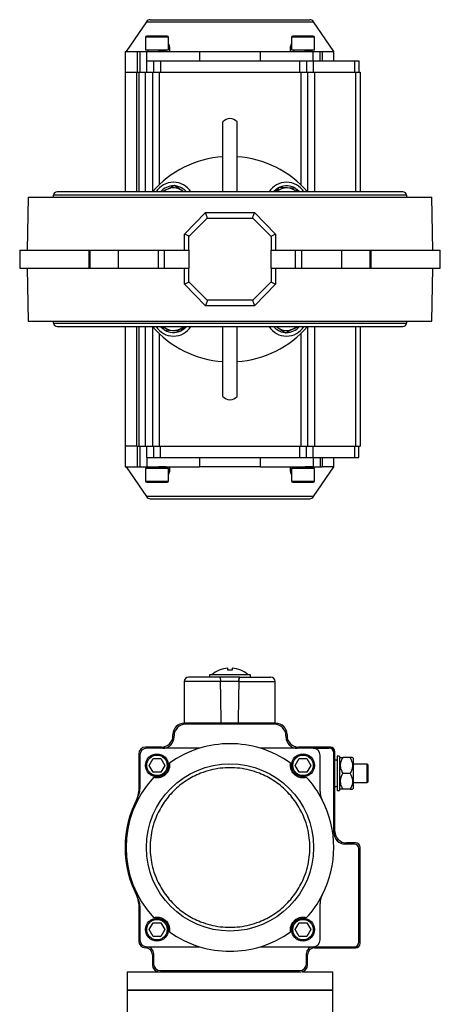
# Model space of a CAD drawing. Header units: millimetres. Extents: x 248 to 1443, y 143 to 1099.
# Tile 4 of 26: x 564 to 748, y 668 to 1099. Entities that reach past the tile are written whole.
import ezdxf

# ---------------------------------------------------------------- set-up
doc = ezdxf.new("R2010")
doc.units = ezdxf.units.MM

msp = doc.modelspace()

# ---------------------------------------------------------------- linework, layer by layer
at = {"color": 7, "linetype": 'Continuous', "lineweight": 25}
for p, q in [((619.2, 1098.59), (610.35, 1085.47)), ((701.35, 1085.47), (692.5, 1098.59)), ((618.85, 1091.77), (618.85, 1086.27)), ((628.85, 1086.27), (628.85, 1091.77)), ((682.85, 1091.77), (682.85, 1086.27)), ((692.85, 1086.27), (692.85, 1091.77)), ((609.85, 1085.47), (609.85, 1076.47)), ((609.85, 1085.47), (615.39, 1085.47)), ((615.39, 1076.47), (615.39, 1085.47)), ((615.39, 1085.47), (616.35, 1085.47)), ((616.35, 1085.47), (616.35, 1076.47)), ((616.35, 1085.47), (619.35, 1085.47)), ((618.85, 1086.27), (628.85, 1086.27)), ((619.35, 1081.47), (619.35, 1085.47)), ((619.35, 1085.47), (642.51, 1085.47)), ((619.85, 1086.27), (619.85, 1085.47)), ((623.87, 1085.59), (623.87, 1085.59)), ((626.85, 1085.47), (626.85, 1085.66)), ((627.85, 1085.72), (627.85, 1086.27)), ((642.51, 1085.47), (642.51, 1081.47)), ((642.51, 1085.47), (669.19, 1085.47)), ((669.19, 1081.47), (669.19, 1085.47)), ((669.19, 1085.47), (692.35, 1085.47)), ((682.85, 1086.27), (692.85, 1086.27)), ((683.85, 1086.27), (683.85, 1085.47)), ((687.87, 1085.59), (687.87, 1085.59)), ((690.85, 1085.47), (690.85, 1085.66)), ((691.85, 1085.72), (691.85, 1086.27)), ((692.35, 1081.47), (692.35, 1085.47)), ((692.35, 1085.47), (695.35, 1085.47)), ((695.35, 1081.47), (695.35, 1085.47)), ((695.35, 1085.47), (696.25, 1085.47)), ((696.25, 1085.47), (701.35, 1085.47)), ((696.25, 1085.47), (696.25, 1081.47)), ((701.35, 1081.47), (701.35, 1085.47)), ((619.35, 1076.47), (619.35, 1081.47)), ((619.35, 1081.47), (622.35, 1081.47)), ((622.35, 1081.47), (622.35, 1076.47)), ((622.35, 1081.47), (625.35, 1081.47)), ((625.35, 1081.47), (625.35, 1076.47)), ((625.35, 1081.47), (686.35, 1081.47)), ((686.35, 1081.47), (686.35, 1076.47)), ((686.35, 1081.47), (689.35, 1081.47)), ((689.35, 1081.47), (689.35, 1076.47)), ((689.35, 1081.47), (692.35, 1081.47)), ((692.35, 1081.47), (692.35, 1076.47)), ((692.35, 1081.47), (710.35, 1081.47)), ((710.35, 1081.47), (710.35, 1076.47)), ((710.35, 1081.47), (712.35, 1081.47)), ((712.35, 1081.47), (712.35, 1076.47)), ((609.85, 1076.47), (609.85, 1023.97)), ((609.85, 1076.47), (614.96, 1076.47)), ((614.96, 1076.47), (615.85, 1076.47)), ((615.85, 1076.47), (615.85, 1023.97)), ((615.85, 1076.47), (618.85, 1076.47)), ((618.85, 1076.47), (621.85, 1076.47)), ((621.85, 1076.47), (624.85, 1076.47)), ((621.85, 1076.47), (621.85, 1023.97)), ((624.85, 1076.47), (686.85, 1076.47)), ((686.85, 1076.47), (689.85, 1076.47)), ((689.85, 1076.47), (689.85, 1023.97)), ((689.85, 1076.47), (692.85, 1076.47)), ((692.85, 1076.47), (710.85, 1076.47)), ((710.85, 1076.47), (712.85, 1076.47)), ((712.85, 1076.47), (712.85, 1023.97)), ((652.77, 1023.97), (652.77, 1054.62)), ((658.93, 1023.97), (658.93, 1054.62)), ((731.65, 1023.97), (580.05, 1023.97)), ((631.56, 1026.71), (628.2, 1025.03)), ((635.7, 1023.97), (634.69, 1024.63)), ((677.25, 1025.93), (675.95, 1023.97)), ((684.75, 1025.47), (681, 1025.7)), ((685.49, 1023.97), (684.75, 1025.47)), ((567.35, 1021.67), (566.93, 998.47)), ((567.35, 1021.67), (744.35, 1021.67)), ((578.35, 1022.47), (578.35, 1021.67)), ((655.85, 1022.47), (578.35, 1022.47)), ((733.35, 1022.47), (655.85, 1022.47)), ((733.35, 1021.67), (733.35, 1022.47)), ((744.77, 998.47), (744.35, 1021.67)), ((635.91, 1005.46), (645.12, 1014.92)), ((666.58, 1014.92), (675.79, 1005.46)), ((637.85, 1004.47), (645.85, 1012.47)), ((645.85, 1012.47), (665.85, 1012.47)), ((645.85, 1012.47), (645.86, 1012.47)), ((665.84, 1012.47), (665.85, 1012.47)), ((665.85, 1012.47), (673.85, 1004.47)), ((635.91, 998.47), (635.91, 1005.46)), ((637.85, 998.47), (637.85, 1004.47)), ((637.85, 1004.47), (637.85, 1004.47)), ((673.85, 1004.47), (673.85, 998.47)), ((673.85, 1004.47), (673.85, 1004.47)), ((675.79, 1005.46), (675.79, 998.47)), ((563.71, 998.47), (563.71, 990.47)), ((563.71, 998.47), (594.2, 998.47)), ((594.2, 990.47), (594.2, 998.47)), ((594.2, 998.47), (594.45, 998.47)), ((594.45, 998.47), (606.83, 998.47)), ((594.45, 998.47), (594.45, 990.47)), ((606.83, 998.47), (624.33, 998.47)), ((606.83, 998.47), (606.83, 990.47)), ((624.33, 998.47), (624.33, 990.47)), ((624.33, 998.47), (627.21, 998.47)), ((627.21, 990.47), (627.21, 998.47)), ((627.21, 998.47), (637.85, 998.47)), ((637.85, 998.47), (637.85, 990.47)), ((673.85, 990.47), (673.85, 998.47)), ((673.85, 998.47), (684.49, 998.47)), ((684.49, 990.47), (684.49, 998.47)), ((684.49, 998.47), (687.37, 998.47)), ((687.37, 990.47), (687.37, 998.47)), ((687.37, 998.47), (704.87, 998.47)), ((704.87, 990.47), (704.87, 998.47)), ((704.87, 998.47), (717.25, 998.47)), ((717.25, 990.47), (717.25, 998.47)), ((717.25, 998.47), (717.5, 998.47)), ((717.5, 998.47), (717.5, 990.47)), ((717.5, 998.47), (748, 998.47)), ((748, 990.47), (748, 998.47)), ((563.71, 990.47), (594.2, 990.47)), ((566.93, 990.47), (567.35, 967.27)), ((594.2, 990.47), (594.45, 990.47)), ((594.45, 990.47), (606.83, 990.47)), ((606.83, 990.47), (624.33, 990.47)), ((624.33, 990.47), (627.21, 990.47)), ((627.21, 990.47), (637.85, 990.47)), ((635.91, 983.48), (635.91, 990.47)), ((637.85, 984.47), (637.85, 990.47)), ((673.85, 990.47), (684.49, 990.47)), ((673.85, 990.47), (673.85, 984.47)), ((675.79, 990.47), (675.79, 983.48)), ((684.49, 990.47), (687.37, 990.47)), ((687.37, 990.47), (704.87, 990.47)), ((704.87, 990.47), (717.25, 990.47)), ((717.25, 990.47), (717.5, 990.47)), ((717.5, 990.47), (748, 990.47)), ((744.35, 967.27), (744.77, 990.47)), ((645.85, 976.47), (637.85, 984.47)), ((637.85, 984.46), (637.85, 984.47)), ((673.85, 984.47), (665.85, 976.47)), ((673.85, 984.47), (673.85, 984.46)), ((645.12, 974.01), (635.91, 983.48)), ((675.79, 983.48), (666.58, 974.01)), ((665.85, 976.47), (645.85, 976.47)), ((645.86, 976.46), (645.85, 976.47)), ((665.85, 976.47), (665.84, 976.46)), ((567.35, 967.27), (744.35, 967.27)), ((578.35, 967.27), (578.35, 966.47)), ((733.35, 966.47), (733.35, 967.27)), ((578.35, 966.47), (655.85, 966.47)), ((580.05, 964.97), (731.65, 964.97)), ((609.85, 964.97), (609.85, 912.47)), ((615.85, 964.97), (615.85, 912.47)), ((621.85, 964.97), (621.85, 912.47)), ((626.21, 964.97), (626.96, 963.46)), ((626.96, 963.46), (630.7, 963.23)), ((634.45, 963), (635.75, 964.97)), ((652.77, 934.32), (652.77, 964.97)), ((655.85, 966.47), (733.35, 966.47)), ((658.93, 934.32), (658.93, 964.97)), ((676, 964.97), (677.01, 964.3)), ((680.14, 962.23), (683.5, 963.9)), ((689.85, 964.97), (689.85, 912.47)), ((712.85, 964.97), (712.85, 912.47)), ((609.85, 912.47), (609.85, 903.47)), ((614.96, 912.47), (609.85, 912.47)), ((614.96, 912.47), (615.85, 912.47)), ((615.39, 903.47), (615.39, 912.47)), ((615.85, 912.47), (618.85, 912.47)), ((616.35, 912.47), (616.35, 903.47)), ((618.85, 912.47), (621.85, 912.47)), ((619.35, 907.47), (619.35, 912.47)), ((621.85, 912.47), (624.85, 912.47)), ((622.35, 912.47), (622.35, 907.47)), ((624.85, 912.47), (686.85, 912.47)), ((625.35, 907.47), (625.35, 912.47)), ((686.35, 912.47), (686.35, 907.47)), ((686.85, 912.47), (689.85, 912.47)), ((689.35, 907.47), (689.35, 912.47)), ((689.85, 912.47), (692.85, 912.47)), ((692.35, 907.47), (692.35, 912.47)), ((692.85, 912.47), (710.85, 912.47)), ((710.35, 912.47), (710.35, 907.47)), ((710.85, 912.47), (712.85, 912.47)), ((712.35, 907.47), (712.35, 912.47)), ((619.35, 907.47), (622.35, 907.47)), ((619.35, 907.47), (619.35, 903.47)), ((622.35, 907.47), (625.35, 907.47)), ((625.35, 907.47), (686.35, 907.47)), ((642.51, 907.47), (642.51, 903.47)), ((669.19, 903.47), (669.19, 907.47)), ((686.35, 907.47), (689.35, 907.47)), ((689.35, 907.47), (692.35, 907.47)), ((692.35, 907.47), (692.35, 903.47)), ((692.35, 907.47), (710.35, 907.47)), ((695.35, 907.47), (695.35, 903.47)), ((696.25, 907.47), (696.25, 903.47)), ((701.35, 903.47), (701.35, 907.47)), ((710.35, 907.47), (712.35, 907.47)), ((609.85, 903.47), (615.39, 903.47)), ((610.35, 903.47), (619.2, 890.35)), ((615.39, 903.47), (616.35, 903.47)), ((616.35, 903.47), (619.35, 903.47)), ((618.85, 902.67), (618.85, 897.17)), ((628.85, 902.67), (618.85, 902.67)), ((619.35, 903.47), (642.51, 903.47)), ((619.85, 903.22), (619.85, 902.67)), ((620.85, 903.47), (620.85, 903.27)), ((623.83, 903.34), (623.83, 903.34)), ((627.85, 902.67), (627.85, 903.47)), ((628.85, 897.17), (628.85, 902.67)), ((669.19, 903.47), (642.51, 903.47)), ((669.19, 903.47), (692.35, 903.47)), ((682.85, 902.67), (682.85, 897.17)), ((692.85, 902.67), (682.85, 902.67)), ((683.85, 903.22), (683.85, 902.67)), ((684.85, 903.47), (684.85, 903.27)), ((687.83, 903.34), (687.83, 903.34)), ((691.85, 902.67), (691.85, 903.47)), ((692.35, 903.47), (695.35, 903.47)), ((692.5, 890.35), (701.35, 903.47)), ((692.85, 897.17), (692.85, 902.67)), ((695.35, 903.47), (696.25, 903.47)), ((701.35, 903.47), (696.25, 903.47)), ((646.85, 812.24), (646.85, 811.24)), ((655.85, 812.24), (646.85, 812.24)), ((651.12, 814.24), (651.09, 814.24)), ((654.85, 814.24), (654.85, 815.15)), ((664.85, 812.24), (655.85, 812.24)), ((656.85, 815.15), (656.85, 814.24)), ((664.85, 811.24), (664.85, 812.24)), ((635.71, 809.24), (635.71, 791.24)), ((659.71, 809.24), (651.7, 809.24)), ((675.71, 791.24), (675.71, 809.24)), ((635.71, 791.24), (652.03, 791.24)), ((675.85, 791.04), (635.85, 791.04)), ((675.35, 790.54), (636.35, 790.54)), ((642.35, 791.24), (642.35, 791.04)), ((652.03, 791.24), (659.38, 791.24)), ((659.38, 791.24), (675.71, 791.24)), ((669.35, 791.04), (669.35, 791.24)), ((630.85, 785.54), (630.85, 786.04)), ((680.85, 786.04), (680.85, 785.54)), ((631.35, 785.04), (631.35, 785.54)), ((680.35, 785.54), (680.35, 785.04)), ((615.85, 777.54), (615.85, 761.27)), ((616.35, 777.04), (616.35, 762.22)), ((625.85, 780.54), (618.85, 780.54)), ((642.51, 780.04), (619.35, 780.04)), ((692.35, 780.04), (669.19, 780.04)), ((699.85, 780.54), (685.85, 780.54)), ((692.35, 780.04), (699.35, 780.04)), ((695.35, 761.15), (695.35, 777.04)), ((701.35, 743.04), (701.35, 778.04)), ((701.85, 743.54), (701.85, 778.54)), ((620.39, 772.54), (622.12, 775.54)), ((622.12, 775.54), (625.58, 775.54)), ((625.58, 775.54), (627.31, 772.54)), ((684.39, 772.54), (686.12, 775.54)), ((686.12, 775.54), (689.58, 775.54)), ((689.58, 775.54), (691.31, 772.54)), ((703.85, 776.54), (702.85, 776.54)), ((702.85, 776.54), (702.85, 761.54)), ((703.85, 776.54), (703.85, 761.54)), ((704.18, 775.96), (703.85, 775.64)), ((708.45, 775.96), (705.25, 775.96)), ((709.85, 775.64), (709.52, 775.96)), ((709.85, 775.64), (709.85, 769.04)), ((715.96, 773.04), (709.85, 773.04)), ((622.12, 769.54), (620.39, 772.54)), ((625.58, 769.54), (622.12, 769.54)), ((627.31, 772.54), (625.58, 769.54)), ((686.12, 769.54), (684.39, 772.54)), ((689.58, 769.54), (686.12, 769.54)), ((691.31, 772.54), (689.58, 769.54)), ((708.45, 769.04), (705.25, 769.04)), ((709.85, 769.04), (709.85, 762.44)), ((709.85, 765.04), (715.96, 765.04)), ((702.85, 761.54), (703.85, 761.54)), ((703.85, 762.44), (704.18, 762.11)), ((708.45, 762.11), (705.25, 762.11)), ((709.52, 762.11), (709.85, 762.44)), ((710.85, 738.54), (706.85, 738.54)), ((710.35, 738.04), (706.35, 738.04)), ((712.35, 695.04), (712.35, 736.04)), ((712.85, 694.54), (712.85, 736.54)), ((615.85, 711.8), (615.85, 695.54)), ((616.35, 710.85), (616.35, 696.04)), ((695.35, 696.04), (695.35, 711.92)), ((620.39, 700.54), (622.12, 703.54)), ((622.12, 697.54), (620.39, 700.54)), ((622.12, 703.54), (625.58, 703.54)), ((625.58, 703.54), (627.31, 700.54)), ((627.31, 700.54), (625.58, 697.54)), ((684.39, 700.54), (686.12, 703.54)), ((686.12, 697.54), (684.39, 700.54)), ((686.12, 703.54), (689.58, 703.54)), ((689.58, 703.54), (691.31, 700.54)), ((691.31, 700.54), (689.58, 697.54)), ((625.58, 697.54), (622.12, 697.54)), ((689.58, 697.54), (686.12, 697.54)), ((619.35, 693.04), (642.51, 693.04)), ((669.19, 693.04), (692.35, 693.04)), ((692.35, 693.04), (710.35, 693.04)), ((692.85, 692.54), (710.85, 692.54)), ((621.85, 689.54), (621.85, 685.04)), ((622.35, 690.04), (622.35, 685.54)), ((689.35, 685.54), (689.35, 690.04)), ((689.85, 685.04), (689.85, 689.54)), ((625.35, 682.54), (686.35, 682.54)), ((610.85, 682.04), (610.85, 674.04)), ((610.85, 682.04), (624.85, 682.04)), ((624.85, 682.04), (686.85, 682.04)), ((687.67, 682.04), (700.85, 682.04)), ((700.85, 674.04), (700.85, 682.04)), ((610.85, 674.04), (610.85, 661.54)), ((610.85, 674.04), (687.67, 674.04)), ((700.85, 674.04), (610.85, 674.04)), ((687.67, 674.04), (700.85, 674.04)), ((700.85, 661.54), (700.85, 674.04))]:
    msp.add_line(p, q, dxfattribs=at)
at = {"color": 8, "linetype": 'Continuous', "lineweight": 25}
for p, q in [((619.2, 1098.59), (656.07, 1098.59)), ((656.07, 1098.59), (692.5, 1098.59)), ((628.85, 1091.77), (618.85, 1091.77)), ((692.85, 1091.77), (682.85, 1091.77)), ((614.96, 1023.97), (614.96, 1076.47)), ((618.85, 1023.97), (618.85, 1076.47)), ((624.85, 1076.47), (624.85, 1027.09)), ((686.85, 1076.47), (686.85, 1027.09)), ((692.85, 1076.47), (692.85, 1023.97)), ((710.85, 1076.47), (710.85, 1023.97)), ((614.96, 912.47), (614.96, 964.97)), ((618.85, 912.47), (618.85, 964.97)), ((692.85, 964.97), (692.85, 912.47)), ((710.85, 964.97), (710.85, 912.47)), ((624.85, 961.85), (624.85, 912.47)), ((686.85, 961.85), (686.85, 912.47)), ((618.85, 897.17), (628.85, 897.17)), ((682.85, 897.17), (692.85, 897.17)), ((692.5, 890.35), (619.2, 890.35)), ((651.7, 809.24), (635.71, 809.24)), ((659.71, 809.24), (675.71, 809.24)), ((715.96, 769.04), (715.96, 773.04)), ((715.96, 765.04), (715.96, 769.04))]:
    msp.add_line(p, q, dxfattribs=at)
at = {"color": 7, "linetype": 'Continuous', "lineweight": 25, "flags": 128}
for points in [[(634.69, 1024.63), (635.37, 1024.12), (635.54, 1023.97)], [(677.08, 1025.73), (676.05, 1025.05), (674.93, 1023.97)], [(686.27, 1023.97), (685.15, 1025.05), (684.94, 1025.21)], [(625.43, 964.97), (626.56, 963.88), (626.76, 963.73)], [(634.62, 963.21), (635.65, 963.88), (636.78, 964.97)], [(677.01, 964.3), (676.33, 964.81), (676.16, 964.97)]]:
    msp.add_lwpolyline(points, dxfattribs=at)
at = {"color": 7, "linetype": 'Continuous', "lineweight": 25}
for centre, radius in [((623.85, 772.54), 5), ((687.85, 772.54), 5), ((655.85, 736.54), 36.65), ((623.85, 700.54), 5), ((687.85, 700.54), 5)]:
    msp.add_circle(centre, radius, dxfattribs=at)
for centre, radius, start, end in [((620.86, 1097.47), 2, 90, 146), ((690.84, 1097.47), 2, 34, 90), ((619.35, 1091.77), 0.5, 90, 180), ((628.35, 1091.77), 0.5, 0, 90), ((683.35, 1091.77), 0.5, 90, 180), ((692.35, 1091.77), 0.5, 0, 90), ((655.85, 1052.21), 3.91, 38.0463, 141.9537), ((655.85, 994.47), 45, 93.9229, 139.0382), ((655.85, 994.47), 45, 40.9618, 86.0771), ((631.1, 1019.22), 9, 31.8649, 148.1351), ((680.6, 1019.22), 9, 90, 148.1351), ((680.6, 1019.22), 9, 31.8649, 90), ((580.05, 1022.47), 1.5, 90, 180), ((631.1, 1019.22), 7.4, 89.4483, 140.0542), ((631.1, 1019.22), 6.5, 116.4708, 133.0328), ((631.1, 1019.22), 6.5, 56.4708, 116.4708), ((631.1, 1019.22), 7.4, 39.9458, 82.8102), ((680.6, 1019.22), 6.5, 86.4708, 133.0328), ((680.6, 1019.22), 7.4, 60.0865, 113.1773), ((680.6, 1019.22), 6.5, 46.9672, 86.4708), ((731.65, 1022.47), 1.5, 0, 90), ((580.05, 966.47), 1.5, 180, 270), ((655.85, 994.47), 45, 220.9618, 266.0771), ((631.1, 969.72), 9, 211.8649, 270), ((631.1, 969.72), 6.5, 226.9672, 266.4708), ((631.1, 969.72), 7.4, 240.0865, 293.1773), ((631.1, 969.72), 6.5, 266.4708, 313.0328), ((631.1, 969.72), 9, 270, 328.1351), ((655.85, 994.47), 45, 273.9229, 319.0382), ((680.6, 969.72), 9, 211.8649, 328.1351), ((680.6, 969.72), 7.4, 219.9458, 262.8102), ((680.6, 969.72), 6.5, 236.4708, 296.4708), ((680.6, 969.72), 7.4, 269.4483, 320.0542), ((680.6, 969.72), 6.5, 296.4708, 313.0328), ((731.65, 966.47), 1.5, 270, 0), ((655.85, 936.73), 3.91, 218.0463, 321.9537), ((619.35, 897.17), 0.5, 180, 270), ((628.35, 897.17), 0.5, 270, 0), ((683.35, 897.17), 0.5, 180, 270), ((692.35, 897.17), 0.5, 270, 0), ((620.86, 891.47), 2, 214, 270), ((690.84, 891.47), 2, 270, 326), ((655.85, 803.07), 12.17, 113.1165, 130.7385), ((655.85, 803.07), 12.13, 94.7306, 112.9384), ((655.85, 803.07), 12.13, 67.0616, 85.2694), ((655.85, 803.07), 12.17, 49.2542, 66.8855), ((637.71, 809.24), 2, 90, 180), ((673.71, 809.24), 2, 0, 90), ((635.85, 786.04), 5, 90, 180), ((636.35, 785.54), 5, 90, 180), ((675.35, 785.54), 5, 0, 90), ((675.85, 786.04), 5, 0, 90), ((625.85, 785.54), 5, 270, 0), ((626.35, 785.04), 5, 270, 0), ((655.85, 736.54), 45.5, 72.949, 107.051), ((685.35, 785.04), 5, 180, 270), ((685.85, 785.54), 5, 180, 270), ((618.85, 777.54), 3, 90, 180), ((619.35, 777.04), 3, 90, 180), ((655.85, 736.54), 45.5, 107.051, 125.7435), ((655.85, 736.54), 45.5, 54.2565, 72.949), ((692.35, 777.04), 3, 0, 90), ((699.35, 778.04), 2, 0, 90), ((699.85, 778.54), 2, 0, 90), ((702.05, 773.69), 1.2, 48.1897, 99.5941), ((715.96, 772.54), 0.5, 0, 90), ((655.85, 736.54), 45.5, 137.5236, 222.4764), ((655.85, 736.54), 45.5, 27.3956, 42.4764), ((715.96, 765.54), 0.5, 270, 0), ((607.85, 761.27), 8, 332.734, 0), ((608.35, 762.22), 8, 331.5977, 0), ((703.35, 761.15), 8, 180, 207.3956), ((702.05, 764.39), 1.2, 260.4059, 311.8103), ((655.85, 736.54), 46, 151.5977, 208.4023), ((655.85, 736.54), 45.5, 332.6044, 27.3956), ((706.35, 743.04), 5, 180, 270), ((706.85, 743.54), 5, 180, 270), ((710.85, 736.54), 2, 0, 90), ((710.35, 736.04), 2, 0, 90), ((607.85, 711.8), 8, 0, 27.266), ((608.35, 710.85), 8, 0, 28.4023), ((655.85, 736.54), 45.5, 317.5236, 332.6044), ((703.35, 711.92), 8, 152.6044, 180), ((655.85, 736.54), 45.5, 234.2565, 252.949), ((655.85, 736.54), 45.5, 287.051, 305.7435), ((618.85, 695.54), 3, 180, 270), ((619.35, 696.04), 3, 180, 270), ((692.35, 696.04), 3, 270, 0), ((710.35, 695.04), 2, 270, 0), ((618.85, 689.54), 3, 0, 90), ((619.35, 690.04), 3, 0, 90), ((655.85, 736.54), 45.5, 252.949, 287.051), ((692.35, 690.04), 3, 90, 180), ((692.85, 689.54), 3, 90, 180), ((710.85, 694.54), 2, 270, 0), ((624.85, 685.04), 3, 180, 270), ((625.35, 685.54), 3, 180, 270), ((686.35, 685.54), 3, 270, 0), ((686.85, 685.04), 3, 270, 0)]:
    msp.add_arc(centre, radius, start, end, dxfattribs=at)
for major_axis, start_param, end_param in [((-19.7, 1145.8), 5.071849, 5.088686), ((-19.7, 1145.8), 5.071849, 5.088686), ((19.7, 1145.8), 1.194499, 1.211336)]:
    msp.add_ellipse((655.71, 388.12), major_axis=major_axis, ratio=0.00303, start_param=start_param, end_param=end_param, dxfattribs=at)
for points, knots in [([(620.86, 1099.47), (620.91, 1099.47), (621.01, 1099.47), (621.85, 1099.47), (623.12, 1099.47), (624.73, 1099.47), (626.52, 1099.47), (628.64, 1099.47), (631.06, 1099.47), (633.75, 1099.47), (636.65, 1099.47), (639.73, 1099.47), (643.25, 1099.47), (647.21, 1099.47), (651.54, 1099.47), (654.43, 1099.47), (655.85, 1099.47)], [0, 0, 0, 0, 0.0776254, 0.1576626, 0.2399514, 0.3042743, 0.3686069, 0.4342986, 0.5, 0.5656917, 0.6313931, 0.6957161, 0.7600487, 0.8423289, 0.9223638, 1, 1, 1, 1]), ([(655.85, 1099.47), (657.27, 1099.47), (660.16, 1099.47), (664.49, 1099.47), (668.45, 1099.47), (671.98, 1099.47), (675.05, 1099.47), (677.95, 1099.47), (680.64, 1099.47), (683.06, 1099.47), (685.18, 1099.47), (686.98, 1099.47), (688.58, 1099.47), (689.85, 1099.47), (690.69, 1099.47), (690.79, 1099.47), (690.84, 1099.47)], [0, 0, 0, 0, 0.077632, 0.157663, 0.239951, 0.304274, 0.368607, 0.434299, 0.5, 0.565692, 0.631393, 0.695716, 0.760049, 0.842329, 0.922366, 1, 1, 1, 1]), ([(628.35, 1092.27), (628.29, 1092.27), (628.2, 1092.27), (627.64, 1092.27), (627.06, 1092.27), (626.34, 1092.27), (625.29, 1092.27), (623.85, 1092.27), (622.41, 1092.27), (621.37, 1092.27), (620.65, 1092.27), (620.06, 1092.27), (619.5, 1092.27), (619.41, 1092.27), (619.35, 1092.27)], [0, 0, 0, 0, 0.119728, 0.18418, 0.25, 0.31582, 0.380272, 0.5, 0.619728, 0.68418, 0.75, 0.81582, 0.880272, 1, 1, 1, 1]), ([(692.35, 1092.27), (692.29, 1092.27), (692.2, 1092.27), (691.64, 1092.27), (691.06, 1092.27), (690.34, 1092.27), (689.29, 1092.27), (687.85, 1092.27), (686.41, 1092.27), (685.37, 1092.27), (684.65, 1092.27), (684.06, 1092.27), (683.5, 1092.27), (683.41, 1092.27), (683.35, 1092.27)], [0, 0, 0, 0, 0.119728, 0.18418, 0.25, 0.31582, 0.380272, 0.5, 0.619728, 0.68418, 0.75, 0.81582, 0.880272, 1, 1, 1, 1]), ([(628.85, 1088.88), (628.86, 1088.88), (629.17, 1088.56), (629.37, 1087.37), (629.31, 1086.15), (629.27, 1085.47)], [0, 0, 0, 0, 0.006652, 0.445571, 1, 1, 1, 1]), ([(682.43, 1085.47), (682.39, 1085.97), (682.3, 1086.98), (682.45, 1088.14), (682.76, 1088.67), (682.85, 1088.83)], [0, 0, 0, 0, 0.41055, 0.819237, 1, 1, 1, 1]), ([(619.85, 1085.47), (619.91, 1085.48), (620.03, 1085.5), (620.91, 1085.53), (622.19, 1085.56), (623.72, 1085.59), (625.26, 1085.62), (626.62, 1085.65), (627.5, 1085.68), (627.92, 1085.7), (627.82, 1085.71), (627.81, 1085.72)], [0, 0, 0, 0, 0.122754, 0.245164, 0.367882, 0.490404, 0.613089, 0.735654, 0.858303, 0.980904, 1, 1, 1, 1]), ([(683.85, 1085.47), (683.91, 1085.48), (684.03, 1085.5), (684.91, 1085.53), (686.19, 1085.56), (687.72, 1085.59), (689.26, 1085.62), (690.62, 1085.65), (691.5, 1085.68), (691.92, 1085.7), (691.82, 1085.71), (691.81, 1085.72)], [0, 0, 0, 0, 0.122754, 0.245164, 0.367882, 0.490404, 0.613089, 0.735654, 0.858303, 0.980904, 1, 1, 1, 1]), ([(628.2, 1025.03), (628.13, 1024.99), (627.4, 1024.63), (626.69, 1024.28), (626.06, 1023.97)], [0, 0, 0, 0, 0.110107, 1, 1, 1, 1]), ([(634.69, 1024.63), (634.44, 1024.8), (633.38, 1025.51), (632.35, 1026.19), (631.56, 1026.71)], [0, 0, 0, 0, 0.241851, 1, 1, 1, 1]), ([(681, 1025.7), (680.91, 1025.71), (679.65, 1025.79), (678.41, 1025.86), (677.25, 1025.93)], [0, 0, 0, 0, 0.0702148, 1, 1, 1, 1]), ([(645.86, 1012.47), (645.87, 1012.5), (645.89, 1012.54), (645.86, 1012.77), (645.73, 1013.26), (645.47, 1014.04), (645.23, 1014.63), (645.12, 1014.92)], [0, 0, 0, 0, 0.124637, 0.2520355, 0.5015326, 0.7513484, 1, 1, 1, 1]), ([(665.84, 1012.47), (665.83, 1012.5), (665.82, 1012.54), (665.85, 1012.77), (665.97, 1013.26), (666.24, 1014.04), (666.47, 1014.63), (666.58, 1014.92)], [0, 0, 0, 0, 0.1246426, 0.2520345, 0.501532, 0.7513481, 1, 1, 1, 1]), ([(637.85, 1004.47), (637.82, 1004.51), (637.76, 1004.58), (637.31, 1004.82), (636.69, 1005.12), (636.17, 1005.34), (635.91, 1005.46)], [0, 0, 0, 0, 0.2507454, 0.5005914, 0.7507087, 1, 1, 1, 1]), ([(673.85, 1004.47), (673.88, 1004.51), (673.94, 1004.58), (674.39, 1004.82), (675.02, 1005.12), (675.53, 1005.34), (675.79, 1005.46)], [0, 0, 0, 0, 0.250745, 0.500591, 0.750709, 1, 1, 1, 1]), ([(637.85, 984.46), (637.82, 984.43), (637.76, 984.36), (637.31, 984.12), (636.69, 983.82), (636.17, 983.59), (635.91, 983.48)], [0, 0, 0, 0, 0.250745, 0.500591, 0.750709, 1, 1, 1, 1]), ([(675.79, 983.48), (675.53, 983.59), (675.02, 983.82), (674.39, 984.12), (673.94, 984.36), (673.88, 984.43), (673.85, 984.46)], [0, 0, 0, 0, 0.249291, 0.499409, 0.749255, 1, 1, 1, 1]), ([(645.86, 976.46), (645.87, 976.44), (645.89, 976.39), (645.86, 976.16), (645.73, 975.68), (645.47, 974.89), (645.23, 974.31), (645.12, 974.01)], [0, 0, 0, 0, 0.124643, 0.252035, 0.501532, 0.751348, 1, 1, 1, 1]), ([(665.84, 976.46), (665.83, 976.44), (665.82, 976.39), (665.85, 976.16), (665.97, 975.68), (666.24, 974.89), (666.47, 974.31), (666.58, 974.01)], [0, 0, 0, 0, 0.124637, 0.252035, 0.501533, 0.751348, 1, 1, 1, 1]), ([(630.7, 963.23), (630.79, 963.22), (632.06, 963.15), (633.3, 963.07), (634.45, 963)], [0, 0, 0, 0, 0.070215, 1, 1, 1, 1]), ([(677.01, 964.3), (677.27, 964.13), (678.32, 963.43), (679.36, 962.74), (680.14, 962.23)], [0, 0, 0, 0, 0.241851, 1, 1, 1, 1]), ([(683.5, 963.9), (683.58, 963.94), (684.3, 964.3), (685.01, 964.65), (685.64, 964.97)], [0, 0, 0, 0, 0.110107, 1, 1, 1, 1]), ([(627.85, 903.47), (627.79, 903.46), (627.67, 903.44), (626.79, 903.41), (625.51, 903.37), (623.98, 903.34), (622.44, 903.31), (621.08, 903.28), (620.2, 903.25), (619.79, 903.23), (619.88, 903.22), (619.89, 903.22)], [0, 0, 0, 0, 0.122754, 0.245164, 0.367882, 0.490404, 0.613089, 0.735654, 0.858303, 0.980904, 1, 1, 1, 1]), ([(629.27, 903.47), (629.31, 902.96), (629.4, 901.95), (629.25, 900.79), (628.94, 900.27), (628.85, 900.11)], [0, 0, 0, 0, 0.41055, 0.819237, 1, 1, 1, 1]), ([(682.85, 900.05), (682.85, 900.05), (682.53, 900.38), (682.33, 901.57), (682.39, 902.79), (682.43, 903.47)], [0, 0, 0, 0, 0.006652, 0.445571, 1, 1, 1, 1]), ([(691.85, 903.47), (691.79, 903.46), (691.67, 903.44), (690.79, 903.41), (689.51, 903.37), (687.98, 903.34), (686.44, 903.31), (685.08, 903.28), (684.2, 903.25), (683.79, 903.23), (683.88, 903.22), (683.89, 903.22)], [0, 0, 0, 0, 0.1227539, 0.2451644, 0.3678821, 0.4904036, 0.6130892, 0.735654, 0.8583026, 0.9809044, 1, 1, 1, 1]), ([(619.35, 896.67), (619.41, 896.67), (619.5, 896.67), (620.06, 896.67), (620.65, 896.67), (621.37, 896.67), (622.41, 896.67), (623.85, 896.67), (625.29, 896.67), (626.34, 896.67), (627.06, 896.67), (627.64, 896.67), (628.2, 896.67), (628.29, 896.67), (628.35, 896.67)], [0, 0, 0, 0, 0.1197284, 0.1841803, 0.25, 0.3158197, 0.3802716, 0.5, 0.6197284, 0.6841803, 0.75, 0.8158197, 0.8802716, 1, 1, 1, 1]), ([(683.35, 896.67), (683.41, 896.67), (683.5, 896.67), (684.06, 896.67), (684.65, 896.67), (685.37, 896.67), (686.41, 896.67), (687.85, 896.67), (689.29, 896.67), (690.34, 896.67), (691.06, 896.67), (691.64, 896.67), (692.2, 896.67), (692.29, 896.67), (692.35, 896.67)], [0, 0, 0, 0, 0.1197284, 0.1841803, 0.25, 0.3158197, 0.3802716, 0.5, 0.6197284, 0.6841803, 0.75, 0.8158197, 0.8802716, 1, 1, 1, 1]), ([(620.86, 889.47), (620.91, 889.47), (621.01, 889.47), (621.85, 889.47), (623.12, 889.47), (624.73, 889.47), (626.52, 889.47), (628.64, 889.47), (631.06, 889.47), (633.75, 889.47), (636.65, 889.47), (639.73, 889.47), (643.25, 889.47), (647.21, 889.47), (651.54, 889.47), (654.43, 889.47), (655.85, 889.47)], [0, 0, 0, 0, 0.0776254, 0.1576626, 0.2399514, 0.3042743, 0.3686069, 0.4342986, 0.5, 0.5656917, 0.6313931, 0.6957161, 0.7600487, 0.8423289, 0.9223638, 1, 1, 1, 1]), ([(655.85, 889.47), (657.27, 889.47), (660.16, 889.47), (664.49, 889.47), (668.45, 889.47), (671.98, 889.47), (675.05, 889.47), (677.95, 889.47), (680.64, 889.47), (683.06, 889.47), (685.18, 889.47), (686.98, 889.47), (688.58, 889.47), (689.85, 889.47), (690.69, 889.47), (690.79, 889.47), (690.84, 889.47)], [0, 0, 0, 0, 0.077632, 0.157663, 0.239951, 0.304274, 0.368607, 0.434299, 0.5, 0.565692, 0.631393, 0.695716, 0.760049, 0.842329, 0.922366, 1, 1, 1, 1]), ([(660.62, 814.24), (660.64, 814.24), (660.67, 814.24), (660.6, 814.24), (660.58, 814.24)], [0, 0, 0, 0, 0.618286, 1, 1, 1, 1]), ([(651.28, 811.24), (650.38, 811.24), (648.53, 811.24), (645.93, 811.24), (643.52, 811.24), (641.43, 811.24), (639.75, 811.24), (638.56, 811.24), (637.84, 811.24), (637.75, 811.24), (637.71, 811.24)], [0, 0, 0, 0, 0.118996, 0.242993, 0.370564, 0.5, 0.629436, 0.757007, 0.881004, 1, 1, 1, 1]), ([(651.28, 811.24), (651.33, 811.21), (651.42, 811.16), (651.55, 810.76), (651.64, 810.19), (651.69, 809.64), (651.69, 809.32), (651.7, 809.24)], [0, 0, 0, 0, 0.240338, 0.481112, 0.708918, 0.918529, 1, 1, 1, 1]), ([(651.28, 811.24), (651.33, 811.21), (651.42, 811.16), (651.55, 810.76), (651.64, 810.19), (651.69, 809.64), (651.69, 809.32), (651.7, 809.24)], [0, 0, 0, 0, 0.2403381, 0.4811121, 0.7089178, 0.9185291, 1, 1, 1, 1]), ([(660.13, 811.24), (660.08, 811.21), (659.99, 811.16), (659.86, 810.76), (659.77, 810.19), (659.73, 809.64), (659.72, 809.32), (659.71, 809.24)], [0, 0, 0, 0, 0.240338, 0.481112, 0.708918, 0.918529, 1, 1, 1, 1]), ([(659.71, 809.24), (659.72, 809.45), (659.74, 809.88), (659.81, 810.45), (659.9, 810.9), (660.01, 811.18), (660.09, 811.22), (660.13, 811.24)], [0, 0, 0, 0, 0.195205, 0.390185, 0.591258, 0.806294, 1, 1, 1, 1]), ([(660.13, 811.24), (661.03, 811.24), (662.88, 811.24), (665.48, 811.24), (667.89, 811.24), (669.98, 811.24), (671.66, 811.24), (672.85, 811.24), (673.57, 811.24), (673.66, 811.24), (673.71, 811.24)], [0, 0, 0, 0, 0.118996, 0.242993, 0.370564, 0.5, 0.629436, 0.757007, 0.881004, 1, 1, 1, 1]), ([(619.35, 772.54), (619.41, 773.1), (619.5, 773.97), (620.06, 775.02), (620.65, 775.74), (621.37, 776.32), (622.41, 776.87), (623.85, 777.14), (625.29, 776.87), (626.34, 776.32), (627.06, 775.74), (627.64, 775.02), (628.2, 773.97), (628.29, 773.1), (628.35, 772.54)], [0, 0, 0, 0, 0.119728, 0.18418, 0.25, 0.31582, 0.380272, 0.5, 0.619728, 0.68418, 0.75, 0.81582, 0.880272, 1, 1, 1, 1]), ([(683.35, 772.54), (683.41, 773.1), (683.5, 773.97), (684.06, 775.02), (684.65, 775.74), (685.37, 776.32), (686.41, 776.87), (687.85, 777.14), (689.29, 776.87), (690.34, 776.32), (691.06, 775.74), (691.64, 775.02), (692.2, 773.97), (692.29, 773.1), (692.35, 772.54)], [0, 0, 0, 0, 0.119728, 0.18418, 0.25, 0.31582, 0.380272, 0.5, 0.619728, 0.68418, 0.75, 0.81582, 0.880272, 1, 1, 1, 1]), ([(629.27, 773.46), (629.32, 773.07), (629.41, 772.29), (629.21, 771.1), (628.76, 769.97), (628.15, 769.04), (627.37, 768.27), (626.48, 767.66), (625.28, 767.16), (623.78, 766.94), (622.82, 767.15), (622.29, 767.26)], [0, 0, 0, 0, 0.1337609, 0.2669144, 0.3564467, 0.4467182, 0.5139016, 0.5810674, 0.6720227, 0.8169423, 1, 1, 1, 1]), ([(689.41, 767.26), (689.03, 767.17), (688.26, 766.99), (687.05, 767.05), (685.88, 767.36), (684.89, 767.86), (684.03, 768.54), (683.32, 769.35), (682.68, 770.49), (682.29, 771.95), (682.38, 772.92), (682.43, 773.46)], [0, 0, 0, 0, 0.133761, 0.266914, 0.356447, 0.446718, 0.513902, 0.581067, 0.672023, 0.816942, 1, 1, 1, 1]), ([(705.25, 775.96), (705, 775.49), (704.49, 774.52), (704.06, 772.73), (704.32, 770.81), (704.97, 769.58), (705.25, 769.04)], [0, 0, 0, 0, 0.216461, 0.440323, 0.75191, 1, 1, 1, 1]), ([(704.18, 775.96), (704.27, 775.96), (704.41, 775.96), (705.01, 775.96), (705.25, 775.96)], [0, 0, 0, 0, 0.604635, 1, 1, 1, 1]), ([(708.45, 775.96), (708.7, 775.49), (709.21, 774.52), (709.64, 772.73), (709.38, 770.81), (708.74, 769.58), (708.45, 769.04)], [0, 0, 0, 0, 0.216461, 0.440323, 0.75191, 1, 1, 1, 1]), ([(709.52, 775.96), (709.43, 775.96), (709.29, 775.96), (708.69, 775.96), (708.45, 775.96)], [0, 0, 0, 0, 0.604635, 1, 1, 1, 1]), ([(628.35, 772.54), (628.29, 771.97), (628.2, 771.1), (627.64, 770.05), (627.06, 769.33), (626.34, 768.75), (625.29, 768.2), (623.85, 767.93), (622.41, 768.2), (621.37, 768.75), (620.65, 769.33), (620.06, 770.05), (619.5, 771.1), (619.41, 771.97), (619.35, 772.54)], [0, 0, 0, 0, 0.119728, 0.18418, 0.25, 0.31582, 0.380272, 0.5, 0.619728, 0.68418, 0.75, 0.81582, 0.880272, 1, 1, 1, 1]), ([(655.85, 771.53), (654.43, 771.48), (651.54, 771.38), (647.21, 770.54), (643.25, 769.26), (639.73, 767.66), (636.65, 765.86), (633.75, 763.75), (631.06, 761.32), (628.64, 758.64), (626.52, 755.74), (624.73, 752.66), (623.12, 749.14), (621.84, 745.18), (621.03, 740.85), (620.77, 736.54), (621.03, 732.22), (621.84, 727.89), (623.12, 723.93), (624.73, 720.41), (626.52, 717.33), (628.64, 714.43), (631.06, 711.75), (633.75, 709.32), (636.65, 707.21), (639.73, 705.41), (643.25, 703.81), (647.21, 702.53), (651.54, 701.69), (654.43, 701.59), (655.85, 701.54)], [0, 0, 0, 0, 0.038816, 0.078831, 0.119976, 0.152137, 0.184303, 0.217149, 0.25, 0.282846, 0.315697, 0.347858, 0.380024, 0.421164, 0.461183, 0.5, 0.538813, 0.578831, 0.619976, 0.652137, 0.684303, 0.717149, 0.75, 0.782846, 0.815697, 0.847858, 0.880024, 0.921164, 0.961182, 1, 1, 1, 1]), ([(655.85, 701.54), (657.27, 701.59), (660.16, 701.69), (664.49, 702.53), (668.45, 703.81), (671.98, 705.41), (675.05, 707.21), (677.95, 709.32), (680.64, 711.75), (683.06, 714.43), (685.18, 717.33), (686.98, 720.41), (688.58, 723.93), (689.86, 727.89), (690.67, 732.22), (690.93, 736.53), (690.67, 740.85), (689.86, 745.18), (688.58, 749.14), (686.98, 752.66), (685.18, 755.74), (683.06, 758.64), (680.64, 761.32), (677.95, 763.75), (675.05, 765.86), (671.98, 767.66), (668.45, 769.26), (664.49, 770.54), (660.16, 771.38), (657.27, 771.48), (655.85, 771.53)], [0, 0, 0, 0, 0.038816, 0.078831, 0.119976, 0.152137, 0.184303, 0.217149, 0.25, 0.282846, 0.315697, 0.347858, 0.380024, 0.421164, 0.461183, 0.5, 0.538813, 0.578831, 0.619976, 0.652137, 0.684303, 0.717149, 0.75, 0.782846, 0.815697, 0.847858, 0.880024, 0.921164, 0.961182, 1, 1, 1, 1]), ([(692.35, 772.54), (692.29, 771.97), (692.2, 771.1), (691.64, 770.05), (691.06, 769.33), (690.34, 768.75), (689.29, 768.2), (687.85, 767.93), (686.41, 768.2), (685.37, 768.75), (684.65, 769.33), (684.06, 770.05), (683.5, 771.1), (683.41, 771.97), (683.35, 772.54)], [0, 0, 0, 0, 0.119728, 0.18418, 0.25, 0.31582, 0.380272, 0.5, 0.619728, 0.68418, 0.75, 0.81582, 0.880272, 1, 1, 1, 1]), ([(705.25, 769.04), (705, 768.56), (704.49, 767.6), (704.06, 765.8), (704.32, 763.88), (704.97, 762.65), (705.25, 762.11)], [0, 0, 0, 0, 0.216461, 0.440323, 0.75191, 1, 1, 1, 1]), ([(708.45, 769.04), (708.7, 768.56), (709.21, 767.6), (709.64, 765.8), (709.38, 763.88), (708.74, 762.65), (708.45, 762.11)], [0, 0, 0, 0, 0.216461, 0.440323, 0.75191, 1, 1, 1, 1]), ([(716.46, 769.04), (716.46, 769.48), (716.46, 770.15), (716.46, 770.97), (716.46, 771.53), (716.46, 771.98), (716.46, 772.42), (716.46, 772.49), (716.46, 772.54)], [0, 0, 0, 0, 0.239443, 0.369673, 0.5, 0.63023, 0.760557, 1, 1, 1, 1]), ([(716.46, 769.04), (716.46, 769.48), (716.46, 770.15), (716.46, 770.97), (716.46, 771.53), (716.46, 771.98), (716.46, 772.42), (716.46, 772.49), (716.46, 772.54)], [0, 0, 0, 0, 0.239443, 0.369673, 0.5, 0.63023, 0.760557, 1, 1, 1, 1]), ([(716.46, 765.54), (716.46, 765.58), (716.46, 765.65), (716.46, 766.09), (716.46, 766.54), (716.46, 767.1), (716.46, 767.92), (716.46, 768.59), (716.46, 769.04)], [0, 0, 0, 0, 0.239443, 0.369673, 0.5, 0.63023, 0.760557, 1, 1, 1, 1]), ([(705.25, 762.11), (705, 762.11), (704.49, 762.11), (704.2, 762.11), (704.18, 762.11), (704.18, 762.11)], [0, 0, 0, 0, 0.432388, 0.879561, 1, 1, 1, 1]), ([(708.45, 762.11), (708.7, 762.11), (709.21, 762.11), (709.5, 762.11), (709.52, 762.11), (709.52, 762.11)], [0, 0, 0, 0, 0.432388, 0.879561, 1, 1, 1, 1]), ([(619.35, 700.54), (619.41, 701.1), (619.5, 701.97), (620.06, 703.02), (620.65, 703.74), (621.37, 704.32), (622.41, 704.87), (623.85, 705.14), (625.29, 704.87), (626.34, 704.32), (627.06, 703.74), (627.64, 703.02), (628.2, 701.97), (628.29, 701.1), (628.35, 700.54)], [0, 0, 0, 0, 0.1197284, 0.1841803, 0.25, 0.3158197, 0.3802716, 0.5, 0.6197284, 0.6841803, 0.75, 0.8158197, 0.8802716, 1, 1, 1, 1]), ([(622.29, 705.81), (622.67, 705.9), (623.44, 706.08), (624.65, 706.02), (625.82, 705.71), (626.82, 705.21), (627.67, 704.53), (628.38, 703.72), (629.02, 702.58), (629.41, 701.12), (629.32, 700.15), (629.27, 699.61)], [0, 0, 0, 0, 0.133761, 0.266914, 0.356447, 0.446718, 0.513902, 0.581067, 0.672023, 0.816942, 1, 1, 1, 1]), ([(682.43, 699.61), (682.38, 700), (682.29, 700.78), (682.5, 701.97), (682.94, 703.1), (683.55, 704.03), (684.33, 704.8), (685.22, 705.41), (686.42, 705.91), (687.93, 706.13), (688.88, 705.92), (689.41, 705.81)], [0, 0, 0, 0, 0.1337609, 0.2669144, 0.3564467, 0.4467182, 0.5139016, 0.5810674, 0.6720227, 0.8169423, 1, 1, 1, 1]), ([(683.35, 700.54), (683.41, 701.1), (683.5, 701.97), (684.06, 703.02), (684.65, 703.74), (685.37, 704.32), (686.41, 704.87), (687.85, 705.14), (689.29, 704.87), (690.34, 704.32), (691.06, 703.74), (691.64, 703.02), (692.2, 701.97), (692.29, 701.1), (692.35, 700.54)], [0, 0, 0, 0, 0.119728, 0.18418, 0.25, 0.31582, 0.380272, 0.5, 0.619728, 0.68418, 0.75, 0.81582, 0.880272, 1, 1, 1, 1]), ([(628.35, 700.54), (628.29, 699.97), (628.2, 699.1), (627.64, 698.05), (627.06, 697.33), (626.34, 696.75), (625.29, 696.2), (623.85, 695.93), (622.41, 696.2), (621.37, 696.75), (620.65, 697.33), (620.06, 698.05), (619.5, 699.1), (619.41, 699.97), (619.35, 700.54)], [0, 0, 0, 0, 0.119728, 0.18418, 0.25, 0.31582, 0.380272, 0.5, 0.619728, 0.68418, 0.75, 0.81582, 0.880272, 1, 1, 1, 1]), ([(692.35, 700.54), (692.29, 699.97), (692.2, 699.1), (691.64, 698.05), (691.06, 697.33), (690.34, 696.75), (689.29, 696.2), (687.85, 695.93), (686.41, 696.2), (685.37, 696.75), (684.65, 697.33), (684.06, 698.05), (683.5, 699.1), (683.41, 699.97), (683.35, 700.54)], [0, 0, 0, 0, 0.119728, 0.18418, 0.25, 0.31582, 0.380272, 0.5, 0.619728, 0.68418, 0.75, 0.81582, 0.880272, 1, 1, 1, 1])]:
    msp.add_open_spline(points, degree=3, knots=knots, dxfattribs=at)
for points in [[(645.12, 1014.92), (648.7, 1014.92), (655.85, 1014.92), (663.01, 1014.92), (666.58, 1014.92)], [(666.58, 974.01), (663.01, 974.01), (655.85, 974.01), (648.7, 974.01), (645.12, 974.01)], [(656.85, 814.24), (656.52, 814.24), (655.85, 814.24), (655.18, 814.24), (654.85, 814.24)], [(660.13, 811.24), (658.65, 811.24), (655.71, 811.24), (652.76, 811.24), (651.28, 811.24)]]:
    msp.add_open_spline(points, degree=3, dxfattribs=at)

doc.saveas('drawing.dxf')
